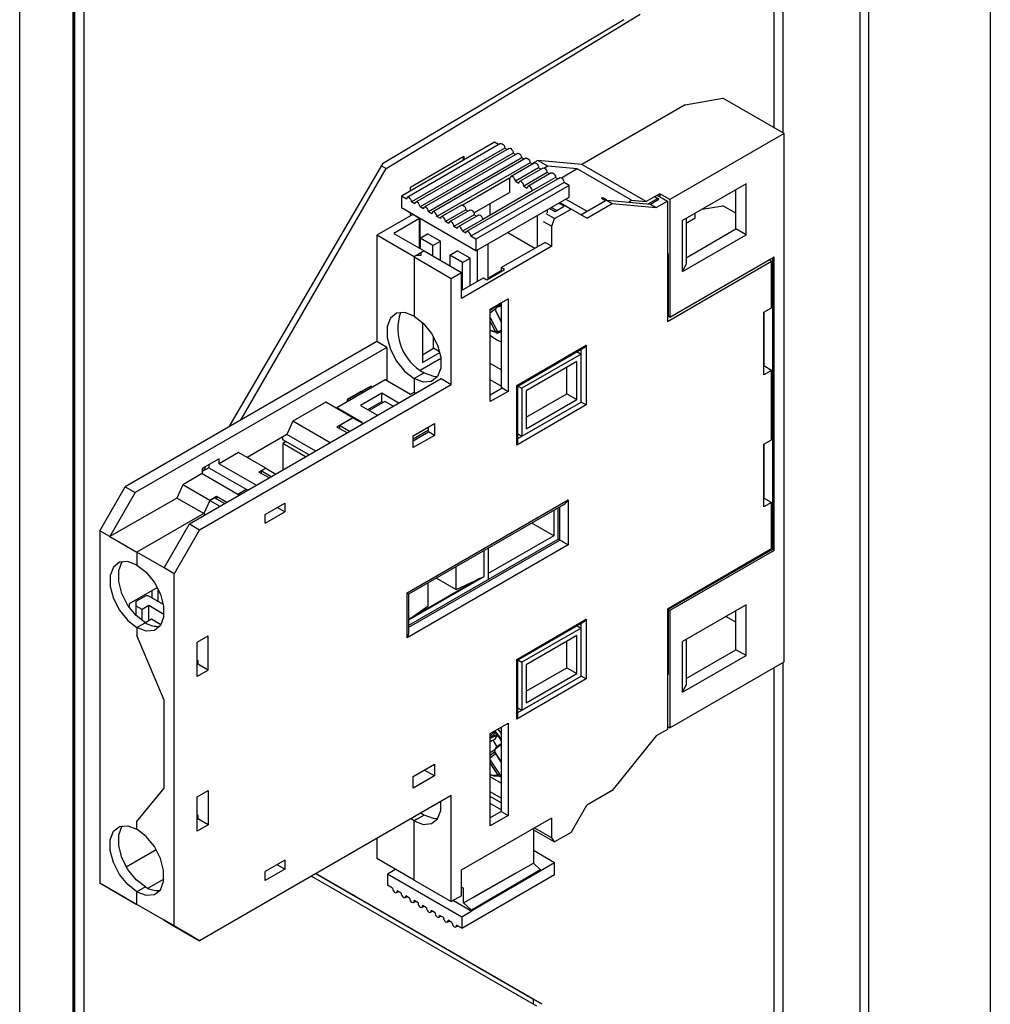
# Model space of a CAD drawing. Header units: millimetres. Extents: x 0 to 1189, y 0 to 841.
# Tile 14 of 20: x 988 to 1069, y 75 to 157. Entities that reach past the tile are written whole.
import ezdxf

# ---------------------------------------------------------------- set-up
doc = ezdxf.new("R2010")
doc.units = ezdxf.units.MM

msp = doc.modelspace()

# ---------------------------------------------------------------- linework, layer by layer
at = {"color": 7, "linetype": 'Continuous', "lineweight": 25}
for p, q in [((1068.877, 209.561), (1068.877, 60.134)), ((1058.009, 54.263), (1058.009, 203.69)), ((1058.712, 203.693), (1058.712, 54.266)), ((987.872, 40.647), (987.872, 158.787)), ((992.368, 40.465), (992.368, 159.07)), ((992.486, 40.533), (992.486, 158.609)), ((993.22, 158.943), (993.22, 40.761)), ((992.332, 40.482), (992.332, 158.557)), ((1018.464, 145.023), (1039.665, 157.903)), ((1038.293, 157.448), (1018.146, 145.415)), ((1043.407, 150.355), (1046.548, 150.91)), ((1051.681, 147.947), (1046.548, 150.91)), ((1043.407, 150.355), (1034.778, 145.373)), ((1051.681, 147.947), (1042.135, 142.436)), ((1051.681, 103.854), (1051.681, 147.947)), ((1027.506, 147.218), (1019.728, 142.727)), ((1027.992, 147.11), (1020.214, 142.62)), ((1027.842, 147.023), (1027.506, 147.218)), ((1028.354, 146.728), (1020.576, 142.237)), ((1028.699, 146.702), (1020.921, 142.211)), ((1029.061, 146.319), (1021.283, 141.829)), ((1029.406, 146.294), (1021.628, 141.803)), ((1028.549, 146.615), (1028.354, 146.728)), ((1029.256, 146.207), (1029.061, 146.319)), ((1020.475, 143.485), (1024.93, 146.057)), ((1029.769, 145.911), (1021.99, 141.421)), ((1030.114, 145.885), (1022.335, 141.395)), ((1030.476, 145.503), (1022.697, 141.013)), ((1024.93, 146.057), (1024.824, 145.669)), ((1024.93, 146.057), (1024.93, 145.731)), ((1030.821, 145.477), (1028.876, 144.355)), ((1029.964, 145.799), (1029.769, 145.911)), ((1030.671, 145.391), (1030.476, 145.503)), ((1031.104, 145.702), (1030.618, 145.421)), ((1031.953, 145.212), (1031.104, 145.702)), ((1034.778, 145.373), (1031.104, 145.702)), ((1018.146, 145.415), (1005.33, 123.474)), ((1006.369, 124.074), (1018.464, 145.023)), ((1018.057, 145.262), (1018.464, 145.023)), ((1031.183, 145.095), (1029.238, 143.972)), ((1031.528, 145.069), (1029.583, 143.946)), ((1031.89, 144.687), (1029.945, 143.564)), ((1032.235, 144.661), (1030.29, 143.538)), ((1031.378, 144.982), (1031.183, 145.095)), ((1031.953, 145.212), (1031.678, 145.054)), ((1032.085, 144.574), (1031.89, 144.687)), ((1034.402, 144.993), (1031.953, 145.212)), ((1034.402, 144.993), (1033.093, 144.237)), ((1038.928, 142.381), (1034.402, 144.993)), ((1040.152, 142.271), (1034.778, 145.373)), ((1024.798, 141.981), (1028.743, 144.258)), ((1032.942, 144.253), (1025.164, 139.762)), ((1033.304, 143.87), (1025.526, 139.38)), ((1028.743, 144.258), (1028.814, 144.217)), ((1028.743, 144.258), (1028.743, 143.033)), ((1029.238, 143.972), (1029.521, 143.809)), ((1032.597, 144.278), (1030.652, 143.156)), ((1032.792, 144.166), (1032.597, 144.278)), ((1033.728, 143.625), (1033.304, 143.87)), ((1020.475, 143.159), (1020.475, 143.485)), ((1025.778, 141.321), (1028.743, 143.033)), ((1033.728, 143.625), (1025.95, 139.135)), ((1030.652, 143.156), (1026.516, 140.768)), ((1029.945, 143.564), (1030.228, 143.401)), ((1033.728, 142.645), (1033.728, 143.625)), ((1048.499, 143.742), (1043.196, 140.68)), ((1047.65, 139.986), (1047.65, 143.252)), ((1048.499, 139.496), (1048.499, 143.742)), ((1020.152, 142.482), (1019.728, 142.727)), ((1019.728, 142.727), (1019.728, 141.747)), ((1020.859, 142.074), (1020.576, 142.237)), ((1025.95, 138.155), (1033.728, 142.645)), ((1035.205, 141.457), (1033.437, 142.477)), ((1034.71, 141.171), (1036.775, 142.363)), ((1036.421, 142.567), (1036.478, 142.6)), ((1036.421, 142.567), (1036.775, 142.363)), ((1036.478, 142.6), (1037.327, 142.11)), ((1036.478, 142.6), (1036.527, 142.595)), ((1036.881, 142.391), (1036.527, 142.595)), ((1036.881, 142.391), (1040.506, 142.067)), ((1038.669, 142.231), (1038.928, 142.381)), ((1038.928, 142.381), (1040.152, 142.271)), ((1041.286, 142.926), (1040.152, 142.271)), ((1040.322, 142.083), (1041.11, 142.538)), ((1040.506, 142.067), (1041.216, 142.477)), ((1040.862, 142.681), (1041.074, 142.803)), ((1040.862, 142.681), (1041.216, 142.477)), ((1041.001, 141.781), (1041.923, 142.314)), ((1041.074, 142.803), (1041.923, 142.314)), ((1041.216, 142.477), (1041.074, 142.558)), ((1041.286, 142.926), (1041.286, 142.681)), ((1042.135, 142.436), (1041.286, 142.926)), ((1041.923, 142.314), (1041.923, 132.27)), ((1042.135, 142.436), (1042.135, 132.637)), ((1025.95, 138.155), (1019.728, 141.747)), ((1021.566, 141.666), (1021.283, 141.829)), ((1022.273, 141.258), (1021.99, 141.421)), ((1024.74, 141.967), (1023.042, 140.987)), ((1025.102, 141.584), (1023.405, 140.605)), ((1025.447, 141.558), (1023.75, 140.579)), ((1025.297, 141.472), (1025.102, 141.584)), ((1027.117, 142.094), (1027.117, 141.115)), ((1031.925, 141.319), (1031.925, 141.605)), ((1032.102, 141.707), (1032.562, 141.441)), ((1032.695, 141.518), (1032.235, 141.783)), ((1032.518, 140.845), (1033.897, 141.641)), ((1032.562, 141.441), (1033.314, 141.876)), ((1032.961, 142.08), (1033.049, 142.13)), ((1033.314, 141.876), (1032.961, 142.08)), ((1033.049, 142.13), (1033.897, 141.641)), ((1035.205, 140.885), (1033.897, 141.641)), ((1035.205, 140.885), (1037.327, 142.11)), ((1037.327, 142.11), (1041.001, 141.781)), ((1040.506, 142.067), (1041.001, 141.781)), ((1044.831, 141.624), (1046.548, 141.928)), ((1047.65, 141.292), (1046.548, 141.928)), ((1020.674, 141.192), (1017.669, 139.457)), ((1021.24, 140.865), (1019.083, 139.62)), ((1020.475, 141.077), (1020.475, 141.316)), ((1021.24, 140.865), (1020.674, 141.192)), ((1021.24, 138.375), (1021.24, 140.865)), ((1021.283, 140.557), (1021.24, 140.532)), ((1021.283, 139.216), (1021.283, 140.849)), ((1022.98, 140.85), (1022.697, 141.013)), ((1023.687, 140.441), (1023.405, 140.605)), ((1025.809, 141.176), (1024.112, 140.196)), ((1026.154, 141.15), (1024.457, 140.17)), ((1026.516, 140.768), (1024.819, 139.788)), ((1026.004, 141.064), (1025.809, 141.176)), ((1031.077, 138.502), (1031.077, 141.115)), ((1031.564, 140.615), (1032.271, 140.207)), ((1032.518, 140.845), (1031.811, 141.253)), ((1032.271, 140.207), (1032.518, 140.845)), ((1043.196, 136.434), (1043.196, 140.68)), ((1044.256, 140.883), (1043.495, 140.444)), ((1043.495, 140.853), (1043.495, 137.078)), ((1044.256, 140.883), (1044.256, 141.292)), ((1021.24, 140.287), (1021.283, 140.312)), ((1024.395, 140.033), (1024.112, 140.196)), ((1025.102, 139.625), (1024.819, 139.788)), ((1028.601, 139.686), (1030.865, 138.379)), ((1032.271, 138.538), (1032.271, 140.207)), ((1043.495, 137.587), (1047.65, 139.986)), ((1048.499, 139.496), (1047.65, 139.986)), ((1020.78, 137.661), (1017.669, 139.457)), ((1017.669, 139.457), (1017.669, 130.597)), ((1019.083, 139.62), (1021.629, 138.15)), ((1021.24, 139.354), (1021.283, 139.379)), ((1021.24, 139.028), (1021.283, 139.053)), ((1021.283, 139.216), (1021.92, 139.584)), ((1022.344, 138.604), (1021.283, 139.216)), ((1021.283, 139.216), (1021.283, 138.35)), ((1022.98, 138.971), (1021.92, 139.584)), ((1022.344, 138.604), (1022.98, 138.971)), ((1022.98, 137.37), (1022.98, 138.971)), ((1025.95, 139.135), (1025.526, 139.38)), ((1025.95, 139.135), (1025.95, 138.155)), ((1028.064, 136.762), (1031.705, 138.864)), ((1032.271, 138.538), (1031.705, 138.864)), ((1043.196, 136.434), (1048.499, 139.496)), ((1021.629, 138.15), (1020.78, 137.661)), ((1021.629, 138.15), (1021.381, 138.008)), ((1021.629, 138.15), (1024.74, 136.354)), ((1022.344, 137.738), (1022.344, 138.604)), ((1023.758, 137.788), (1024.395, 138.155)), ((1025.455, 137.543), (1024.395, 138.155)), ((1032.271, 138.538), (1024.74, 134.191)), ((1026.092, 135.624), (1026.092, 138.237)), ((1026.94, 138.727), (1026.94, 135.869)), ((1021.028, 137.803), (1020.78, 137.661)), ((1020.78, 137.661), (1020.78, 132.721)), ((1020.78, 137.661), (1023.892, 135.865)), ((1021.028, 137.803), (1021.381, 137.803)), ((1021.381, 137.803), (1021.381, 138.008)), ((1023.758, 137.788), (1023.758, 136.921)), ((1024.819, 137.175), (1023.758, 137.788)), ((1024.819, 137.175), (1025.455, 137.543)), ((1025.455, 135.256), (1025.455, 137.543)), ((1041.994, 137.916), (1041.923, 137.957)), ((1041.923, 132.27), (1050.62, 137.291)), ((1041.994, 137.916), (1041.994, 132.719)), ((1042.135, 132.637), (1050.832, 137.658)), ((1050.62, 137.291), (1050.408, 137.413)), ((1050.62, 133.412), (1050.62, 137.291)), ((1050.691, 137.577), (1050.691, 113.244)), ((1050.832, 113.162), (1050.832, 137.658)), ((1024.819, 134.889), (1024.819, 137.175)), ((1026.861, 135.742), (1028.346, 136.599)), ((1026.94, 135.869), (1028.064, 136.517)), ((1028.346, 136.599), (1028.064, 136.762)), ((1028.064, 136.762), (1028.064, 136.436)), ((1043.495, 137.078), (1043.196, 136.434)), ((1023.892, 135.865), (1024.74, 136.354)), ((1023.892, 127.005), (1023.892, 135.865)), ((1024.74, 134.191), (1024.74, 136.354)), ((1024.74, 134.844), (1026.579, 135.905)), ((1026.579, 135.905), (1026.861, 135.742)), ((1027.144, 133.292), (1028.629, 134.149)), ((1028.629, 134.149), (1028.629, 126.433)), ((1028.002, 133.788), (1027.144, 133.192)), ((1027.617, 133.345), (1027.144, 132.965)), ((1027.144, 125.576), (1027.144, 133.292)), ((1027.555, 133.244), (1027.559, 133.251)), ((1027.589, 133.15), (1027.555, 133.244)), ((1027.663, 133.421), (1027.559, 133.251)), ((1027.589, 133.15), (1028.064, 132.216)), ((1027.663, 133.421), (1027.794, 133.581)), ((1028.064, 133.772), (1027.794, 133.581)), ((1027.794, 133.581), (1028.064, 133.661)), ((1028.064, 133.823), (1028.064, 126.791)), ((1049.984, 133.045), (1050.62, 133.412)), ((1027.585, 131.422), (1027.144, 132.29)), ((1041.994, 132.792), (1041.923, 132.833)), ((1042.135, 132.637), (1041.994, 132.719)), ((1049.984, 127.819), (1049.984, 133.045)), ((1050.015, 128.536), (1050.015, 133.063)), ((1021.487, 132.181), (1021.487, 128.841)), ((1022.407, 130.025), (1022.407, 130.985)), ((1027.808, 131.318), (1028.064, 131.424)), ((1017.669, 130.597), (996.668, 118.474)), ((1018.518, 130.107), (997.517, 117.984)), ((1018.518, 130.107), (1017.669, 130.597)), ((1018.518, 130.107), (1018.518, 127.331)), ((1021.487, 129.495), (1022.407, 130.025)), ((1022.918, 129.73), (1022.407, 130.025)), ((1029.35, 126.931), (1035.149, 130.278)), ((1029.438, 126.88), (1034.937, 130.054)), ((1035.149, 130.278), (1035.149, 125.297)), ((1021.297, 128.204), (1023.019, 129.198)), ((1021.487, 128.841), (1022.932, 129.675)), ((1034.725, 129.543), (1029.775, 126.686)), ((1034.388, 129.738), (1034.725, 129.543)), ((1034.442, 129.707), (1034.442, 129.769)), ((1034.725, 125.542), (1034.725, 129.543)), ((1028.064, 128.228), (1027.144, 128.759)), ((1034.371, 128.931), (1030.128, 126.482)), ((1033.522, 126.236), (1033.522, 128.441)), ((1034.371, 125.747), (1034.371, 128.931)), ((1050.62, 128.187), (1049.984, 128.554)), ((1050.62, 128.187), (1049.984, 127.819)), ((1050.62, 122.389), (1050.62, 128.187)), ((1002.042, 115.371), (1023.043, 127.495)), ((1014.346, 125.086), (1018.376, 127.413)), ((1018.376, 127.413), (1020.498, 126.188)), ((1021.629, 127.985), (1020.78, 127.495)), ((1020.78, 127.495), (1020.78, 126.352)), ((1023.043, 127.495), (1023.892, 127.005)), ((1028.064, 126.874), (1027.144, 127.405)), ((1002.891, 114.881), (1023.892, 127.005)), ((1015.23, 125.76), (1017.209, 126.903)), ((1017.209, 126.903), (1017.209, 126.739)), ((1027.144, 126.147), (1028.134, 126.719)), ((1028.134, 126.75), (1028.064, 126.791)), ((1028.134, 126.75), (1028.134, 126.719)), ((1028.134, 126.719), (1028.629, 126.433)), ((1029.35, 121.95), (1029.35, 126.931)), ((1029.438, 122.246), (1029.438, 126.88)), ((1029.438, 126.88), (1029.775, 126.686)), ((1029.775, 126.686), (1029.775, 122.685)), ((1016.361, 126.413), (1015.23, 125.759)), ((1015.23, 125.596), (1015.23, 125.76)), ((1018.093, 126.27), (1016.326, 125.249)), ((1016.361, 126.413), (1016.502, 126.331)), ((1016.361, 126.413), (1016.361, 126.413)), ((1019.507, 125.454), (1018.093, 126.27)), ((1018.093, 125.583), (1018.093, 126.27)), ((1020.498, 126.188), (1020.78, 126.352)), ((1020.78, 126.352), (1020.921, 126.27)), ((1028.629, 126.433), (1027.144, 125.576)), ((1030.128, 126.482), (1030.128, 123.297)), ((1030.128, 124.277), (1033.522, 126.236)), ((1030.128, 123.297), (1034.371, 125.747)), ((1033.522, 126.236), (1034.371, 125.747)), ((1013.426, 125.535), (1010.669, 123.943)), ((1015.689, 124.229), (1013.426, 125.535)), ((1014.346, 125.086), (1016.467, 123.861)), ((1014.346, 125.004), (1014.346, 125.086)), ((1016.326, 125.249), (1017.739, 124.433)), ((1016.92, 124.906), (1018.093, 125.583)), ((1018.341, 125.596), (1017.033, 124.841)), ((1018.093, 125.583), (1018.206, 125.518)), ((1019.048, 125.188), (1018.341, 125.596)), ((1035.149, 125.297), (1029.35, 121.95)), ((1029.775, 122.685), (1034.725, 125.542)), ((1034.724, 125.542), (1034.725, 125.542)), ((1015.689, 124.229), (1014.346, 123.453)), ((1014.558, 123.576), (1015.689, 124.229)), ((1015.689, 124.229), (1016.537, 123.739)), ((1010.669, 123.943), (1010.174, 122.841)), ((1013.78, 122.147), (1010.669, 123.943)), ((1015.194, 122.964), (1014.346, 123.453)), ((1014.558, 123.576), (1014.558, 123.331)), ((1015.406, 123.086), (1014.558, 123.576)), ((1016.396, 123.821), (1016.467, 123.861)), ((1020.71, 122.719), (1022.477, 123.739)), ((1021.883, 123.396), (1021.982, 123.338)), ((1021.982, 123.045), (1021.982, 123.338)), ((1022.477, 123.739), (1022.477, 122.759)), ((1010.174, 122.841), (1006.85, 120.922)), ((1009.82, 122.399), (1009.82, 122.637)), ((1012.578, 121.453), (1010.174, 122.841)), ((1020.71, 122.477), (1021.982, 123.212)), ((1020.71, 122.314), (1021.982, 123.048)), ((1020.71, 122.31), (1021.982, 123.045)), ((1022.477, 122.759), (1020.71, 121.739)), ((1020.71, 121.739), (1020.71, 122.719)), ((1022.477, 122.759), (1021.982, 123.045)), ((1029.438, 122.879), (1029.775, 122.685)), ((1029.438, 122.817), (1029.492, 122.848)), ((1012.018, 121.13), (1009.82, 122.399)), ((1010.103, 122.236), (1009.82, 122.072)), ((1011.735, 120.967), (1009.82, 122.072)), ((1009.82, 122.072), (1009.82, 119.861)), ((1049.984, 122.022), (1050.62, 122.389)), ((1049.984, 116.796), (1049.984, 122.022)), ((1050.015, 117.512), (1050.015, 122.04)), ((1004.517, 120.8), (1003.103, 119.984)), ((1006.143, 121.331), (1004.517, 120.392)), ((1004.517, 120.392), (1004.517, 120.8)), ((1008.406, 120.024), (1006.143, 121.331)), ((1003.668, 120.065), (1003.103, 119.739)), ((1003.103, 119.984), (1003.103, 119.575)), ((1003.388, 120.148), (1003.172, 119.778)), ((1003.668, 120.31), (1003.668, 120.065)), ((1003.668, 120.065), (1006.78, 118.269)), ((1004.517, 120.392), (1007.628, 118.596)), ((1008.406, 120.024), (1007.84, 119.698)), ((1008.017, 119.8), (1008.406, 120.024)), ((1008.406, 120.024), (1009.254, 119.535)), ((1003.103, 119.575), (1001.476, 118.637)), ((1003.103, 119.575), (1006.214, 117.78)), ((1008.689, 119.208), (1007.84, 119.698)), ((1008.865, 119.31), (1008.017, 119.8)), ((1008.017, 119.8), (1008.017, 119.596)), ((994.547, 114.799), (996.668, 118.474)), ((996.668, 118.474), (997.517, 117.984)), ((1001.476, 118.637), (1000.981, 117.534)), ((1003.739, 117.33), (1001.476, 118.637)), ((997.517, 117.984), (995.395, 114.31)), ((1000.981, 117.534), (995.395, 114.31)), ((1003.244, 116.228), (1000.981, 117.534)), ((1004.305, 117.657), (1003.739, 117.33)), ((1003.739, 117.33), (1004.128, 117.555)), ((1004.976, 117.065), (1004.128, 117.555)), ((1004.305, 117.657), (1004.305, 117.453)), ((1005.153, 117.167), (1004.305, 117.657)), ((1006.073, 117.861), (1006.78, 118.269)), ((1006.78, 118.269), (1006.921, 118.188)), ((1050.62, 117.163), (1049.984, 117.531)), ((1003.739, 117.33), (1003.244, 116.228)), ((1003.739, 117.33), (1004.588, 116.841)), ((1008.371, 116.167), (1009.997, 117.106)), ((1009.997, 116.371), (1009.36, 116.738)), ((1009.997, 117.106), (1009.997, 116.371)), ((1020.215, 109.613), (1033.65, 117.369)), ((1020.361, 109.528), (1033.296, 116.996)), ((1032.801, 114.103), (1032.801, 116.71)), ((1033.65, 117.369), (1033.65, 113.613)), ((1050.62, 117.163), (1049.984, 116.796)), ((1050.62, 113.285), (1050.62, 117.163)), ((1003.244, 116.228), (997.658, 113.003)), ((1003.244, 116.228), (1003.385, 116.147)), ((1008.371, 115.432), (1009.997, 116.371)), ((1008.371, 115.432), (1008.371, 116.167)), ((1032.448, 116.506), (1032.448, 114.389)), ((999.921, 111.697), (1002.042, 115.371)), ((1002.042, 115.371), (1002.891, 114.881)), ((1032.448, 114.389), (1030.614, 115.447)), ((995.395, 114.31), (994.547, 114.799)), ((994.547, 114.799), (994.547, 85.404)), ((995.395, 114.31), (997.658, 113.003)), ((1002.891, 114.881), (1000.769, 111.207)), ((1032.448, 114.389), (1026.981, 111.233)), ((1033.65, 113.613), (1020.215, 105.857)), ((1020.361, 106.921), (1032.801, 114.103)), ((1032.801, 114.103), (1032.943, 114.021)), ((997.658, 113.003), (997.658, 111.942)), ((999.921, 111.697), (997.658, 113.003)), ((1026.642, 110.996), (1026.642, 113.155)), ((1026.981, 113.35), (1026.981, 110.743)), ((1050.62, 113.285), (1041.923, 108.264)), ((1050.691, 113.244), (1041.994, 108.223)), ((1050.832, 113.162), (1042.135, 108.141)), ((1050.691, 113.244), (1050.62, 113.285)), ((1050.832, 113.162), (1050.691, 113.244)), ((1024.309, 109.894), (1024.309, 111.807)), ((1000.769, 111.207), (999.921, 111.697)), ((1000.769, 81.812), (1000.769, 111.207)), ((1020.361, 107.37), (1026.642, 110.996)), ((1024.309, 109.894), (1026.642, 110.996)), ((1026.253, 110.813), (1020.384, 107.425)), ((1021.975, 108.547), (1021.975, 110.46)), ((1022.652, 110.851), (1024.309, 109.894)), ((999.361, 110.066), (997.022, 108.716)), ((997.587, 108.92), (998.436, 109.41)), ((998.436, 109.41), (998.577, 109.41)), ((998.577, 109.41), (999.858, 108.671)), ((998.931, 109.206), (998.931, 109.818)), ((999.426, 108.92), (999.426, 109.939)), ((1020.215, 105.857), (1020.215, 109.613)), ((1020.361, 106.35), (1020.361, 109.528)), ((997.022, 108.716), (997.022, 108.41)), ((997.587, 108.512), (997.587, 108.92)), ((998.082, 108.226), (997.587, 108.512)), ((997.587, 107.732), (997.587, 108.512)), ((998.648, 108.553), (998.082, 108.226)), ((998.648, 107.287), (998.648, 108.553)), ((999.914, 107.822), (998.648, 108.553)), ((1020.361, 107.408), (1021.975, 108.547)), ((1048.499, 108.631), (1043.196, 105.569)), ((1048.499, 104.385), (1048.499, 108.631)), ((998.082, 107.308), (998.082, 108.226)), ((1041.994, 108.223), (1041.923, 108.264)), ((1041.923, 108.264), (1041.923, 98.22)), ((1042.135, 108.141), (1041.994, 108.223)), ((1041.994, 108.223), (1041.994, 102.789)), ((1042.135, 108.141), (1042.135, 98.343)), ((1047.65, 107.16), (1046.801, 107.65)), ((1047.65, 104.874), (1047.65, 108.141)), ((998.365, 107.124), (997.658, 106.716)), ((998.365, 107.124), (997.658, 106.716)), ((998.86, 107.41), (998.365, 107.124)), ((999.657, 106.95), (998.86, 107.41)), ((1029.35, 104.068), (1035.149, 107.415)), ((1029.438, 104.017), (1034.937, 107.191)), ((1034.388, 106.875), (1034.725, 106.68)), ((1034.442, 106.844), (1034.442, 106.906)), ((1035.149, 107.415), (1035.149, 102.434)), ((997.658, 106.716), (997.658, 106.063)), ((999.921, 100.674), (997.658, 106.063)), ((1002.678, 105.491), (1003.598, 106.022)), ((1003.598, 103.164), (1003.598, 106.022)), ((1034.725, 106.68), (1029.775, 103.823)), ((1034.371, 106.068), (1030.128, 103.619)), ((1034.371, 102.883), (1034.371, 106.068)), ((1034.725, 102.679), (1034.725, 106.68)), ((1002.678, 102.633), (1002.678, 105.491)), ((1033.522, 103.373), (1033.522, 105.578)), ((1043.196, 101.323), (1043.196, 105.569)), ((1043.495, 105.742), (1043.495, 101.967)), ((1043.196, 101.323), (1048.499, 104.385)), ((1043.495, 102.475), (1047.65, 104.874)), ((1048.499, 104.385), (1047.65, 104.874)), ((1002.749, 103.98), (1002.678, 104.021)), ((1002.749, 103.654), (1002.678, 103.613)), ((1002.749, 103.98), (1002.749, 103.654)), ((1003.598, 103.164), (1002.749, 103.654)), ((1029.35, 99.087), (1029.35, 104.068)), ((1029.438, 99.383), (1029.438, 104.017)), ((1029.438, 104.017), (1029.775, 103.823)), ((1029.775, 103.823), (1029.775, 99.822)), ((1030.128, 103.619), (1030.128, 100.434)), ((1042.135, 98.343), (1051.681, 103.854)), ((1003.598, 103.164), (1002.678, 102.633)), ((1030.128, 101.414), (1033.522, 103.373)), ((1030.128, 100.434), (1034.371, 102.883)), ((1033.522, 103.373), (1034.371, 102.883)), ((1041.994, 102.825), (1041.923, 102.866)), ((1041.923, 102.829), (1041.994, 102.789)), ((1035.149, 102.434), (1029.35, 99.087)), ((1029.775, 99.822), (1034.725, 102.679)), ((1034.724, 102.679), (1034.725, 102.679)), ((1043.495, 101.967), (1043.196, 101.323)), ((999.921, 93.325), (999.921, 100.674)), ((1029.438, 100.016), (1029.775, 99.822)), ((1029.438, 99.954), (1029.492, 99.985)), ((1027.144, 97.895), (1028.629, 98.752)), ((1028.629, 98.752), (1028.629, 91.036)), ((1027.144, 90.179), (1027.144, 97.895)), ((1027.556, 97.917), (1027.154, 97.537)), ((1027.713, 97.793), (1027.154, 97.537)), ((1027.771, 98.257), (1028.064, 97.885)), ((1028.064, 98.426), (1028.064, 91.363)), ((1041.923, 98.22), (1041.001, 97.688)), ((1042.135, 98.343), (1041.923, 98.465)), ((1027.711, 97.743), (1027.144, 97.476)), ((1027.505, 97.393), (1027.144, 97.208)), ((1027.388, 97.321), (1027.144, 97.187)), ((1027.505, 97.393), (1027.388, 97.321)), ((1027.711, 97.743), (1027.505, 97.393)), ((1027.657, 96.766), (1028.064, 97.049)), ((1041.001, 97.688), (1037.327, 93.117)), ((1027.544, 96.552), (1027.144, 96.277)), ((1027.503, 96.316), (1027.144, 96.057)), ((1027.578, 96.194), (1027.144, 95.835)), ((1027.484, 96.36), (1027.486, 96.369)), ((1027.532, 96.265), (1027.484, 96.36)), ((1027.552, 96.579), (1027.486, 96.369)), ((1027.532, 96.265), (1028.064, 95.449)), ((1027.552, 96.579), (1027.657, 96.766)), ((1020.71, 94.303), (1022.477, 95.323)), ((1022.477, 95.323), (1022.477, 94.344)), ((1027.803, 94.409), (1027.144, 95.42)), ((1020.71, 94.303), (1021.629, 94.833)), ((1021.487, 94.752), (1021.487, 94.752)), ((1022.477, 94.344), (1021.629, 94.833)), ((1021.629, 94.833), (1021.629, 94.833)), ((1022.477, 94.344), (1020.71, 93.323)), ((1020.71, 93.323), (1020.71, 94.303)), ((1028.064, 93.73), (1027.144, 94.261)), ((1028.006, 94.302), (1028.037, 94.31)), ((1028.032, 94.308), (1028.006, 94.302)), ((1028.064, 94.321), (1028.032, 94.308)), ((997.658, 90.548), (999.921, 93.325)), ((1002.678, 92.59), (1003.598, 93.121)), ((1003.598, 93.121), (1003.598, 90.263)), ((1028.064, 92.496), (1027.144, 93.024)), ((1037.327, 93.117), (1035.205, 91.893)), ((1002.678, 89.732), (1002.678, 92.59)), ((1023.892, 92.71), (1002.891, 80.587)), ((1023.892, 83.851), (1023.892, 92.71)), ((1028.064, 92.088), (1027.144, 92.616)), ((1028.064, 91.522), (1027.144, 92.05)), ((1021.361, 91.25), (1021.629, 91.077)), ((1028.064, 91.363), (1027.144, 90.832)), ((1028.064, 91.363), (1028.629, 91.036)), ((1033.897, 89.627), (1035.205, 91.893)), ((997.658, 89.895), (997.658, 90.548)), ((1002.749, 91.079), (1002.678, 91.12)), ((1002.749, 90.752), (1002.678, 90.712)), ((1002.749, 91.079), (1002.749, 90.752)), ((1003.598, 90.263), (1002.749, 90.752)), ((1020.78, 90.587), (1020.513, 90.76)), ((1021.629, 91.077), (1020.78, 90.587)), ((1021.028, 90.73), (1020.78, 90.587)), ((1020.78, 85.647), (1020.78, 90.587)), ((1021.028, 90.73), (1021.381, 90.934)), ((1021.629, 91.077), (1021.381, 90.934)), ((1024.74, 86.505), (1032.271, 90.852)), ((1028.629, 91.036), (1027.144, 90.179)), ((1032.271, 89.183), (1032.271, 90.852)), ((1003.598, 90.263), (1002.678, 89.732)), ((1030.763, 89.982), (1030.763, 87.047)), ((1030.763, 89.844), (1032.518, 88.831)), ((1030.825, 90.018), (1032.271, 89.183)), ((1033.897, 89.627), (1032.518, 88.831)), ((1017.669, 89.118), (1017.669, 87.443)), ((1032.518, 88.831), (1032.271, 89.183)), ((996.765, 86.766), (999.258, 88.206)), ((1032.513, 87.097), (1030.763, 88.107)), ((1009.997, 87.302), (1008.371, 86.363)), ((1009.997, 87.302), (1009.997, 86.567)), ((1020.78, 85.647), (1017.669, 87.443)), ((1032.513, 87.097), (1025.62, 83.097)), ((1032.513, 86.124), (1032.513, 87.097)), ((1009.997, 86.567), (1008.371, 85.628)), ((1008.371, 85.628), (1008.371, 86.363)), ((1009.997, 86.567), (1009.36, 86.935)), ((1019.24, 86.536), (1018.573, 86.147)), ((1024.74, 84.341), (1024.74, 86.505)), ((1031.345, 86.509), (1025.567, 83.127)), ((1029.23, 86.196), (1030.751, 87.058)), ((1030.751, 87.058), (1031.345, 86.509)), ((999.91, 85.724), (998.588, 84.961)), ((1012.237, 85.982), (1030.997, 75.148)), ((1030.764, 75.691), (1012.587, 86.184)), ((1031.471, 75.283), (1012.59, 86.186)), ((1012.59, 86.186), (1015.665, 84.41)), ((1012.59, 86.186), (1015.903, 84.273)), ((1024.776, 82.566), (1018.573, 86.147)), ((1018.573, 86.147), (1018.573, 85.214)), ((1020.78, 85.647), (1023.892, 83.851)), ((1024.776, 81.634), (1032.513, 86.124)), ((1029.23, 86.196), (1025.755, 84.222)), ((1025.764, 84.213), (1029.23, 86.196)), ((994.547, 85.404), (995.395, 84.914)), ((996.668, 84.179), (994.547, 85.404)), ((995.395, 84.914), (997.658, 83.608)), ((995.395, 84.914), (997.517, 83.689)), ((998.365, 85.077), (997.658, 84.669)), ((998.365, 85.077), (997.658, 84.669)), ((997.658, 83.608), (997.658, 84.669)), ((1018.999, 84.968), (1018.573, 85.214)), ((1019.325, 84.6), (1019.482, 84.69)), ((1019.706, 84.56), (1019.38, 84.748)), ((1024.74, 85.06), (1024.902, 84.967)), ((1024.74, 85.06), (1024.902, 84.967)), ((1024.902, 83.742), (1024.902, 84.967)), ((997.517, 83.689), (996.668, 84.179)), ((1015.903, 84.273), (1015.665, 84.41)), ((1015.665, 84.41), (1015.665, 84.41)), ((1020.032, 84.192), (1020.189, 84.282)), ((1020.413, 84.152), (1020.087, 84.34)), ((1020.739, 83.783), (1020.896, 83.873)), ((1021.12, 83.744), (1020.794, 83.932)), ((1024.74, 84.341), (1023.892, 83.851)), ((1024.072, 83.955), (1025.62, 83.061)), ((1024.902, 83.742), (1025.752, 84.224)), ((1025.764, 84.213), (1025.752, 84.224)), ((997.517, 83.689), (997.517, 83.689)), ((999.921, 82.302), (997.658, 83.608)), ((1021.446, 83.375), (1021.603, 83.465)), ((1021.827, 83.336), (1021.501, 83.524)), ((1022.153, 82.967), (1022.31, 83.057)), ((1022.534, 82.927), (1022.208, 83.116)), ((1025.62, 83.061), (1024.776, 82.566)), ((1025.567, 83.127), (1024.902, 83.742)), ((1025.567, 83.127), (1025.62, 83.097)), ((1025.62, 83.061), (1025.62, 83.097)), ((999.921, 82.302), (1000.769, 81.812)), ((1002.042, 81.077), (999.921, 82.302)), ((1022.86, 82.559), (1023.017, 82.649)), ((1023.241, 82.519), (1022.916, 82.707)), ((1023.567, 82.151), (1023.724, 82.241)), ((1023.948, 82.111), (1023.623, 82.299)), ((1024.776, 82.566), (1024.776, 81.634)), ((1000.769, 81.812), (1002.891, 80.587)), ((1024.274, 81.742), (1024.431, 81.832)), ((1024.776, 81.634), (1024.33, 81.891)), ((1002.891, 80.587), (1002.042, 81.077))]:
    msp.add_line(p, q, dxfattribs=at)
at = {"color": 1, "linetype": 'Continuous', "lineweight": 25}
for p, q in [((1050.85, 148.426), (1050.85, 207.318)), ((1051.553, 207.321), (1051.553, 148.021)), ((1027.559, 133.251), (1028.064, 132.257)), ((1028.064, 133.54), (1027.663, 133.421)), ((1027.144, 132.588), (1027.707, 131.481)), ((1027.144, 131.529), (1027.585, 131.422)), ((1027.821, 131.426), (1028.064, 131.527)), ((1034.725, 129.543), (1034.725, 129.932)), ((1029.438, 122.491), (1034.725, 125.542)), ((1034.725, 125.542), (1034.725, 125.542)), ((1032.943, 114.021), (1032.943, 116.792)), ((1020.361, 106.758), (1032.943, 114.021)), ((1034.725, 106.68), (1034.725, 107.069)), ((1051.553, 103.78), (1051.553, 57.894)), ((1050.85, 57.892), (1050.85, 103.374)), ((1029.438, 99.628), (1034.725, 102.679)), ((1034.725, 102.679), (1034.725, 102.679)), ((1027.144, 97.688), (1027.552, 98.073)), ((1027.486, 96.369), (1028.064, 95.483)), ((1028.064, 96.936), (1027.552, 96.579)), ((1027.144, 95.667), (1027.915, 94.484)), ((1028.039, 94.436), (1028.064, 94.446)), ((1030.764, 75.283), (1030.764, 75.691))]:
    msp.add_line(p, q, dxfattribs=at)
at = {"color": 7, "linetype": 'Continuous', "lineweight": 25, "flags": 128}
for points in [[(1027.992, 147.11), (1028.061, 147.123), (1028.142, 147.095), (1028.223, 147.03), (1028.292, 146.937), (1028.338, 146.831), (1028.354, 146.728)], [(1028.699, 146.702), (1028.768, 146.715), (1028.849, 146.687), (1028.93, 146.621), (1028.999, 146.529), (1029.045, 146.423), (1029.061, 146.319)], [(1029.406, 146.294), (1029.475, 146.307), (1029.556, 146.279), (1029.638, 146.213), (1029.706, 146.12), (1029.752, 146.014), (1029.769, 145.911)], [(1030.114, 145.885), (1030.182, 145.899), (1030.264, 145.87), (1030.345, 145.805), (1030.414, 145.712), (1030.46, 145.606), (1030.476, 145.503)], [(1030.821, 145.477), (1030.889, 145.49), (1030.971, 145.462), (1031.052, 145.397), (1031.121, 145.304), (1031.167, 145.198), (1031.183, 145.095)], [(1031.528, 145.069), (1031.597, 145.082), (1031.678, 145.054), (1031.759, 144.989), (1031.828, 144.896), (1031.874, 144.79), (1031.89, 144.687)], [(1032.235, 144.661), (1032.304, 144.674), (1032.385, 144.646), (1032.466, 144.58), (1032.535, 144.488), (1032.581, 144.382), (1032.597, 144.278)], [(1029.238, 143.972), (1029.222, 144.075), (1029.176, 144.181), (1029.107, 144.274), (1029.026, 144.34), (1028.945, 144.368), (1028.876, 144.355), (1028.83, 144.302), (1028.814, 144.217)], [(1029.945, 143.564), (1029.929, 143.667), (1029.883, 143.773), (1029.814, 143.866), (1029.733, 143.932), (1029.652, 143.96), (1029.583, 143.946), (1029.537, 143.893), (1029.521, 143.809)], [(1032.942, 144.253), (1033.011, 144.266), (1033.092, 144.238), (1033.173, 144.172), (1033.242, 144.079), (1033.288, 143.973), (1033.304, 143.87)], [(1030.652, 143.156), (1030.636, 143.259), (1030.59, 143.365), (1030.521, 143.458), (1030.44, 143.523), (1030.359, 143.552), (1030.29, 143.538), (1030.244, 143.485), (1030.228, 143.401)], [(1020.576, 142.237), (1020.56, 142.34), (1020.514, 142.447), (1020.445, 142.539), (1020.364, 142.605), (1020.283, 142.633), (1020.214, 142.62), (1020.168, 142.567), (1020.152, 142.482)], [(1021.283, 141.829), (1021.267, 141.932), (1021.221, 142.038), (1021.152, 142.131), (1021.071, 142.197), (1020.99, 142.225), (1020.921, 142.211), (1020.875, 142.159), (1020.859, 142.074)], [(1021.99, 141.421), (1021.974, 141.524), (1021.928, 141.63), (1021.859, 141.723), (1021.778, 141.788), (1021.697, 141.817), (1021.628, 141.803), (1021.582, 141.75), (1021.566, 141.666)], [(1022.697, 141.013), (1022.681, 141.116), (1022.635, 141.222), (1022.567, 141.315), (1022.485, 141.38), (1022.404, 141.408), (1022.335, 141.395), (1022.289, 141.342), (1022.273, 141.258)], [(1024.74, 141.967), (1024.808, 141.98), (1024.89, 141.952), (1024.971, 141.886), (1025.04, 141.793), (1025.085, 141.687), (1025.102, 141.584)], [(1025.447, 141.558), (1025.515, 141.572), (1025.597, 141.544), (1025.678, 141.478), (1025.747, 141.385), (1025.793, 141.279), (1025.809, 141.176)], [(1023.405, 140.605), (1023.388, 140.708), (1023.342, 140.814), (1023.274, 140.907), (1023.192, 140.972), (1023.111, 141), (1023.042, 140.987), (1022.996, 140.934), (1022.98, 140.85)], [(1024.112, 140.196), (1024.096, 140.299), (1024.05, 140.405), (1023.981, 140.498), (1023.9, 140.564), (1023.818, 140.592), (1023.75, 140.579), (1023.704, 140.526), (1023.687, 140.441)], [(1026.154, 141.15), (1026.223, 141.164), (1026.304, 141.135), (1026.385, 141.07), (1026.454, 140.977), (1026.5, 140.871), (1026.516, 140.768)], [(1024.819, 139.788), (1024.803, 139.891), (1024.757, 139.997), (1024.688, 140.09), (1024.607, 140.156), (1024.525, 140.184), (1024.457, 140.17), (1024.411, 140.118), (1024.395, 140.033)], [(1025.526, 139.38), (1025.51, 139.483), (1025.464, 139.589), (1025.395, 139.682), (1025.314, 139.747), (1025.233, 139.776), (1025.164, 139.762), (1025.118, 139.709), (1025.102, 139.625)], [(1020.78, 132.721), (1020.006, 133.01), (1019.326, 132.949), (1018.821, 132.545), (1018.552, 131.848), (1018.552, 130.94), (1018.821, 129.932), (1019.326, 128.946), (1020.006, 128.099), (1020.78, 127.495)], [(1020.78, 132.721), (1021.554, 132.116), (1022.235, 131.27), (1022.74, 130.283), (1023.009, 129.275), (1023.009, 128.367), (1022.74, 127.67), (1022.235, 127.266), (1021.554, 127.206), (1020.78, 127.495)], [(1027.627, 131.333), (1027.194, 131.474), (1027.144, 131.497)], [(1021.629, 127.985), (1022.403, 127.695), (1022.747, 127.68)], [(997.658, 111.942), (996.884, 112.231), (996.204, 112.17), (995.698, 111.767), (995.43, 111.069), (995.43, 110.162), (995.698, 109.154), (996.204, 108.167), (996.884, 107.32), (997.658, 106.716)], [(998.365, 107.124), (997.591, 107.728), (996.911, 108.575), (996.405, 109.562), (996.137, 110.57), (996.137, 111.477), (996.405, 112.175), (996.451, 112.236)], [(997.658, 111.942), (998.432, 111.337), (999.112, 110.491), (999.618, 109.504), (999.886, 108.496), (999.886, 107.589), (999.618, 106.891), (999.112, 106.488), (998.432, 106.427), (997.658, 106.716)], [(1020.215, 109.613), (1020.277, 109.577), (1020.323, 109.55), (1020.352, 109.534), (1020.361, 109.528)], [(1029.35, 104.068), (1029.388, 104.046), (1029.416, 104.03), (1029.433, 104.02), (1029.438, 104.017)], [(1027.61, 97.917), (1027.561, 97.913), (1027.556, 97.917)], [(1028.032, 94.308), (1027.472, 94.32), (1027.144, 94.434)], [(1028.039, 94.436), (1028.048, 94.415), (1028.055, 94.393), (1028.059, 94.372), (1028.059, 94.353), (1028.057, 94.336), (1028.051, 94.322), (1028.043, 94.313), (1028.032, 94.308)], [(1020.78, 90.587), (1021.554, 90.298), (1022.235, 90.359), (1022.74, 90.762), (1023.009, 91.46), (1023.027, 92.211)], [(1022.747, 90.773), (1022.403, 90.788), (1021.629, 91.077)], [(997.658, 84.669), (996.884, 85.274), (996.204, 86.12), (995.698, 87.107), (995.43, 88.115), (995.43, 89.022), (995.698, 89.72), (996.204, 90.123), (996.884, 90.184), (997.658, 89.895)], [(998.365, 85.077), (997.591, 85.682), (996.911, 86.528), (996.405, 87.515), (996.137, 88.523), (996.137, 89.431), (996.405, 90.128), (996.451, 90.189)], [(997.658, 84.669), (998.432, 84.38), (999.112, 84.441), (999.618, 84.845), (999.886, 85.542), (999.886, 86.45), (999.618, 87.457), (999.112, 88.444), (998.432, 89.291), (997.658, 89.895)], [(1018.999, 84.968), (1019.007, 84.872), (1019.047, 84.769), (1019.111, 84.678), (1019.189, 84.613), (1019.267, 84.588), (1019.332, 84.605), (1019.372, 84.661), (1019.38, 84.748)], [(1019.706, 84.56), (1019.714, 84.464), (1019.754, 84.361), (1019.818, 84.269), (1019.896, 84.205), (1019.975, 84.179), (1020.039, 84.196), (1020.079, 84.253), (1020.087, 84.34)], [(1020.413, 84.152), (1020.421, 84.056), (1020.461, 83.953), (1020.526, 83.861), (1020.604, 83.797), (1020.682, 83.771), (1020.746, 83.788), (1020.786, 83.845), (1020.794, 83.932)], [(1021.12, 83.744), (1021.128, 83.647), (1021.168, 83.545), (1021.233, 83.453), (1021.311, 83.389), (1021.389, 83.363), (1021.453, 83.38), (1021.493, 83.437), (1021.501, 83.524)], [(1021.827, 83.336), (1021.835, 83.239), (1021.875, 83.136), (1021.94, 83.045), (1022.018, 82.981), (1022.096, 82.955), (1022.16, 82.972), (1022.2, 83.029), (1022.208, 83.116)], [(1022.534, 82.927), (1022.542, 82.831), (1022.582, 82.728), (1022.647, 82.637), (1022.725, 82.572), (1022.803, 82.547), (1022.868, 82.563), (1022.907, 82.62), (1022.916, 82.707)], [(1023.241, 82.519), (1023.25, 82.423), (1023.289, 82.32), (1023.354, 82.228), (1023.432, 82.164), (1023.51, 82.138), (1023.575, 82.155), (1023.614, 82.212), (1023.623, 82.299)], [(1023.948, 82.111), (1023.957, 82.015), (1023.997, 81.912), (1024.061, 81.82), (1024.139, 81.756), (1024.217, 81.73), (1024.282, 81.747), (1024.322, 81.804), (1024.33, 81.891)]]:
    msp.add_lwpolyline(points, dxfattribs=at)
at = {"color": 1, "linetype": 'Continuous', "lineweight": 25, "flags": 128}
for points in [[(1027.821, 131.426), (1027.828, 131.404), (1027.832, 131.383), (1027.833, 131.363), (1027.831, 131.345), (1027.825, 131.331), (1027.817, 131.32), (1027.809, 131.315)], [(1028.064, 97.394), (1027.937, 97.601), (1027.536, 98.121)], [(1027.144, 94.472), (1027.287, 94.429), (1027.803, 94.409)]]:
    msp.add_lwpolyline(points, dxfattribs=at)
at = {"color": 7, "linetype": 'Continuous', "lineweight": 25}
for centre, radius, start, end in [((1023.571, 131.646), 4.145, 160.57257, 242.06278), ((1027.189, 132.386), 1.042, 292.35045, 299.76448), ((1027.794, 131.517), 0.0948, 202.24842, 286.54405), ((1029.094, 133.407), 3.012, 229.65731, 249.99341), ((1027.756, 131.405), 0.104, 257.24989, 300.37157), ((999.39, 108.708), 1.887, 237.09172, 275.52153), ((1027.85, 98.003), 0.307, 166.85125, 196.25308), ((1025.026, 95.654), 3.434, 27.82537, 41.21326), ((1029.195, 98.058), 1.952, 202.18238, 220.19062), ((1028.439, 93.585), 1.041, 120.23058, 127.65749), ((1028.007, 94.537), 0.106, 209.61443, 287.63828), ((999.39, 86.662), 1.887, 237.09172, 275.52153)]:
    msp.add_arc(centre, radius, start, end, dxfattribs=at)
at = {"color": 1, "linetype": 'Continuous', "lineweight": 25}
for centre, radius, start, end in [((1027.752, 131.479), 0.177, 199.0658, 263.78872), ((1024.45, 95.324), 4.144, 29.30834, 41.54333), ((1027.972, 94.485), 0.185, 204.05544, 280.49564)]:
    msp.add_arc(centre, radius, start, end, dxfattribs=at)
at = {"color": 7, "linetype": 'Continuous', "lineweight": 25}
for centre, major_axis, ratio, start_param, end_param in [((1034.937, 130.401), (0.212, 0.367), 0.577335, 3.92695, 4.71243), ((1029.138, 127.054), (0.3, -0.173), 0.00007, 0.000041, 0.785439), ((1034.937, 125.42), (0.3, -0.173), 0.00007, 0.785439, 2.356235), ((1029.138, 122.073), (0.212, 0.367), 0.577335, 4.71243, 5.497828), ((1033.296, 117.573), (0.354, 0.612), 0.577335, 3.92695, 4.71243), ((1033.296, 113.817), (0.5, -0.289), 0.00007, 0.785439, 2.356235), ((1034.937, 107.538), (0.212, 0.367), 0.577335, 3.92695, 4.71243), ((1019.861, 106.061), (0.354, 0.612), 0.577335, 4.71243, 5.497828), ((1034.937, 102.557), (0.3, -0.173), 0.00007, 0.785439, 2.356235), ((1029.138, 99.209), (0.212, 0.367), 0.577335, 4.71243, 5.497828), ((1031.117, 75.487), (0.5, -0.289), 0.00007, 0.785439, 2.356235)]:
    msp.add_ellipse(centre, major_axis=major_axis, ratio=ratio, start_param=start_param, end_param=end_param, dxfattribs=at)

doc.saveas('drawing.dxf')
